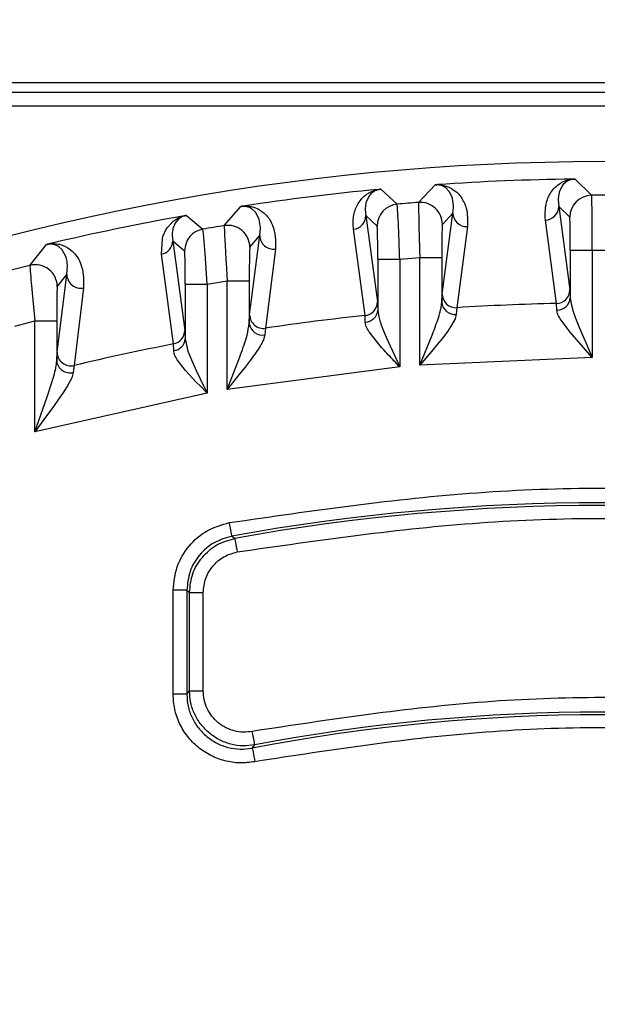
# Model space of a CAD drawing. Header units: millimetres. Extents: x 2719 to 13968, y 3953 to 13921.
# Tile 99 of 160: x 5509 to 5530, y 8598 to 8634. Entities that reach past the tile are written whole.
import ezdxf

# ---------------------------------------------------------------- set-up
doc = ezdxf.new("R2010")
doc.units = ezdxf.units.MM

msp = doc.modelspace()

# ---------------------------------------------------------------- linework, layer by layer
at = {"color": 7, "linetype": 'Continuous', "lineweight": 25}
for p, q in [((5566.462, 8631.276), (5465.522, 8631.276)), ((5494.544, 8630.935), (5566.482, 8630.935)), ((5495.035, 8630.435), (5565.991, 8630.435)), ((5529.526, 8627.775), (5530.125, 8627.186)), ((5522.462, 8627.407), (5523.061, 8626.865)), ((5523.837, 8626.928), (5524.436, 8627.568)), ((5524.644, 8627.567), (5524.878, 8627.509)), ((5524.819, 8627.459), (5524.81, 8627.465)), ((5524.939, 8627.339), (5524.819, 8627.459)), ((5529.053, 8627.527), (5528.944, 8627.296)), ((5529.081, 8627.563), (5529.053, 8627.527)), ((5529.173, 8627.653), (5529.081, 8627.563)), ((5529.192, 8627.667), (5529.173, 8627.653)), ((5522.022, 8627.142), (5521.927, 8626.939)), ((5522.046, 8627.178), (5522.022, 8627.142)), ((5522.148, 8627.282), (5522.13, 8627.268)), ((5524.958, 8627.314), (5524.939, 8627.339)), ((5525.067, 8627.079), (5524.958, 8627.314)), ((5525.069, 8627.069), (5525.067, 8627.079)), ((5525.105, 8626.812), (5525.069, 8627.069)), ((5528.917, 8627.172), (5528.906, 8627.029)), ((5528.939, 8627.277), (5528.917, 8627.172)), ((5528.944, 8627.296), (5528.939, 8627.277)), ((5516.772, 8626.086), (5517.372, 8626.781)), ((5517.774, 8626.694), (5517.764, 8626.7)), ((5517.903, 8626.575), (5517.774, 8626.694)), ((5521.917, 8626.904), (5521.892, 8626.707)), ((5521.892, 8626.707), (5521.892, 8626.673)), ((5521.927, 8626.939), (5521.917, 8626.904)), ((5523.074, 8626.706), (5523.061, 8626.865)), ((5523.096, 8626.267), (5523.074, 8626.706)), ((5525.08, 8626.543), (5525.104, 8626.732)), ((5525.104, 8626.732), (5525.105, 8626.812)), ((5528.906, 8627.029), (5528.931, 8626.782)), ((5528.931, 8626.782), (5529.329, 8626.386)), ((5528.931, 8626.782), (5529.334, 8623.75)), ((5530.141, 8626.588), (5530.134, 8626.997)), ((5515.124, 8626.331), (5515.09, 8626.302)), ((5515.398, 8626.455), (5515.996, 8625.957)), ((5517.913, 8626.563), (5517.903, 8626.575)), ((5518.044, 8626.304), (5517.913, 8626.563)), ((5521.892, 8626.673), (5521.916, 8626.447)), ((5521.916, 8626.447), (5522.33, 8626.068)), ((5521.916, 8626.447), (5522.335, 8623.311)), ((5524.693, 8623.596), (5525.08, 8626.543)), ((5524.698, 8626.131), (5525.08, 8626.543)), ((5514.663, 8625.952), (5514.716, 8626.032)), ((5514.716, 8626.032), (5514.913, 8626.241)), ((5514.907, 8625.985), (5514.899, 8625.952)), ((5514.991, 8626.178), (5514.907, 8625.985)), ((5515.013, 8626.213), (5514.991, 8626.178)), ((5515.09, 8626.302), (5515.013, 8626.213)), ((5518.045, 8626.301), (5518.044, 8626.304)), ((5518.09, 8626.019), (5518.045, 8626.301)), ((5518.065, 8625.724), (5518.09, 8625.997)), ((5518.09, 8625.997), (5518.09, 8626.019)), ((5525.609, 8626.048), (5525.225, 8623.101)), ((5528.844, 8623.254), (5528.443, 8626.286)), ((5514.493, 8625.044), (5514.521, 8625.609)), ((5514.521, 8625.609), (5514.543, 8625.686)), ((5514.543, 8625.686), (5514.663, 8625.952)), ((5514.899, 8625.952), (5514.878, 8625.797)), ((5514.878, 8625.797), (5514.878, 8625.737)), ((5514.878, 8625.737), (5514.9, 8625.531)), ((5516.014, 8625.8), (5515.996, 8625.957)), ((5516.051, 8625.357), (5516.014, 8625.8)), ((5517.694, 8622.846), (5518.065, 8625.724)), ((5517.699, 8625.296), (5518.065, 8625.724)), ((5521.887, 8622.818), (5521.468, 8625.954)), ((5509.708, 8624.64), (5510.308, 8625.398)), ((5510.613, 8625.39), (5510.598, 8625.394)), ((5510.716, 8625.342), (5510.613, 8625.39)), ((5510.755, 8625.316), (5510.716, 8625.342)), ((5510.865, 8625.218), (5510.755, 8625.316)), ((5514.9, 8625.531), (5515.331, 8625.168)), ((5514.9, 8625.531), (5515.336, 8622.27)), ((5516.073, 8625.067), (5516.051, 8625.357)), ((5510.875, 8625.206), (5510.865, 8625.218)), ((5511.019, 8624.936), (5510.875, 8625.206)), ((5511.024, 8624.922), (5511.019, 8624.936)), ((5511.056, 8624.786), (5511.024, 8624.922)), ((5514.93, 8621.783), (5514.493, 8625.044)), ((5516.099, 8624.712), (5516.073, 8625.067)), ((5518.634, 8625.234), (5518.268, 8622.356)), ((5523.15, 8624.865), (5523.878, 8624.926)), ((5523.878, 8624.926), (5524.678, 8624.926)), ((5523.878, 8621.014), (5523.878, 8624.926)), ((5524.678, 8624.926), (5524.678, 8623.296)), ((5529.35, 8625.187), (5530.15, 8625.187)), ((5529.35, 8625.187), (5529.35, 8623.452)), ((5530.15, 8625.187), (5530.877, 8625.187)), ((5530.15, 8625.187), (5530.15, 8621.288)), ((5511.05, 8624.31), (5511.074, 8624.608)), ((5511.064, 8624.735), (5511.056, 8624.786)), ((5511.073, 8624.632), (5511.064, 8624.735)), ((5511.074, 8624.608), (5511.073, 8624.632)), ((5516.151, 8623.955), (5516.099, 8624.712)), ((5516.832, 8624.837), (5516.838, 8624.731)), ((5516.838, 8624.731), (5516.879, 8624.077)), ((5522.351, 8624.865), (5523.15, 8624.865)), ((5522.351, 8624.865), (5522.351, 8623.013)), ((5523.15, 8624.865), (5523.15, 8620.95)), ((5510.695, 8621.483), (5511.05, 8624.31)), ((5510.7, 8623.864), (5511.05, 8624.31)), ((5509.75, 8624.031), (5509.808, 8623.383)), ((5511.659, 8623.827), (5511.311, 8621.001)), ((5515.352, 8623.955), (5516.151, 8623.955)), ((5515.352, 8623.955), (5515.352, 8621.969)), ((5516.151, 8623.955), (5516.879, 8624.077)), ((5516.151, 8623.955), (5516.151, 8619.995)), ((5516.879, 8624.077), (5517.679, 8624.077)), ((5516.879, 8620.123), (5516.879, 8624.077)), ((5517.679, 8624.077), (5517.679, 8622.542)), ((5524.678, 8623.296), (5524.693, 8623.596)), ((5529.334, 8623.75), (5529.35, 8623.452)), ((5509.808, 8623.383), (5509.819, 8623.258)), ((5509.819, 8623.258), (5509.88, 8622.622)), ((5522.335, 8623.311), (5522.351, 8623.013)), ((5525.225, 8623.101), (5525.206, 8622.861)), ((5528.859, 8623.016), (5528.844, 8623.254)), ((5529.35, 8623.452), (5529.378, 8623.241)), ((5529.378, 8623.241), (5529.453, 8622.968)), ((5517.679, 8622.542), (5517.694, 8622.846)), ((5521.897, 8622.579), (5521.887, 8622.818)), ((5525.206, 8622.861), (5525.16, 8622.692)), ((5529.453, 8622.968), (5529.54, 8622.718)), ((5509.152, 8622.435), (5509.88, 8622.622)), ((5509.88, 8622.622), (5510.68, 8622.622)), ((5509.88, 8618.595), (5509.88, 8622.622)), ((5510.68, 8622.622), (5510.68, 8621.173)), ((5525.037, 8622.466), (5524.892, 8622.253)), ((5525.16, 8622.692), (5525.037, 8622.466)), ((5529.339, 8622.21), (5529.014, 8622.644)), ((5529.54, 8622.718), (5529.656, 8622.424)), ((5529.656, 8622.424), (5529.764, 8622.164)), ((5515.336, 8622.27), (5515.352, 8621.969)), ((5518.244, 8622.111), (5518.192, 8621.931)), ((5518.268, 8622.356), (5518.244, 8622.111)), ((5522.35, 8621.819), (5522.038, 8622.228)), ((5522.583, 8622.197), (5522.652, 8622.034)), ((5522.652, 8622.034), (5523.15, 8620.95)), ((5523.878, 8621.014), (5524.327, 8622.109)), ((5524.327, 8622.109), (5524.367, 8622.21)), ((5524.892, 8622.253), (5524.7, 8622)), ((5530.15, 8621.288), (5529.339, 8622.21)), ((5529.764, 8622.164), (5529.896, 8621.861)), ((5514.934, 8621.541), (5514.93, 8621.783)), ((5515.352, 8621.969), (5515.448, 8621.526)), ((5518.06, 8621.685), (5517.909, 8621.455)), ((5524.519, 8621.774), (5524.302, 8621.512)), ((5524.7, 8622), (5524.519, 8621.774)), ((5529.896, 8621.861), (5530.15, 8621.288)), ((5510.68, 8621.173), (5510.695, 8621.483)), ((5515.448, 8621.526), (5515.647, 8621.032)), ((5517.323, 8621.281), (5517.363, 8621.388)), ((5517.909, 8621.455), (5517.711, 8621.182)), ((5524.302, 8621.512), (5523.878, 8621.014)), ((5511.311, 8621.001), (5511.282, 8620.749)), ((5515.362, 8620.818), (5515.063, 8621.205)), ((5515.647, 8621.032), (5515.757, 8620.795)), ((5516.879, 8620.123), (5517.323, 8621.281)), ((5523.15, 8620.95), (5516.879, 8620.123)), ((5517.711, 8621.182), (5517.527, 8620.94)), ((5530.15, 8621.288), (5523.878, 8621.014)), ((5510.359, 8619.939), (5510.573, 8620.617)), ((5511.282, 8620.749), (5511.224, 8620.555)), ((5515.74, 8620.411), (5515.362, 8620.818)), ((5515.757, 8620.795), (5515.891, 8620.518)), ((5517.306, 8620.658), (5516.879, 8620.123)), ((5517.527, 8620.94), (5517.306, 8620.658)), ((5511.082, 8620.285), (5510.925, 8620.036)), ((5511.224, 8620.555), (5511.082, 8620.285)), ((5515.916, 8620.232), (5515.74, 8620.411)), ((5515.891, 8620.518), (5516.151, 8619.995)), ((5516.151, 8619.995), (5509.88, 8618.595)), ((5510.32, 8619.825), (5510.359, 8619.939)), ((5510.925, 8620.036), (5510.722, 8619.739)), ((5516.151, 8619.995), (5515.916, 8620.232)), ((5509.88, 8618.595), (5510.32, 8619.825)), ((5510.722, 8619.739), (5510.534, 8619.477)), ((5510.311, 8619.173), (5509.88, 8618.595)), ((5510.534, 8619.477), (5510.311, 8619.173)), ((5516.979, 8615.196), (5516.962, 8615.291)), ((5516.996, 8615.104), (5516.979, 8615.196)), ((5517.011, 8615.02), (5516.996, 8615.104)), ((5517.025, 8614.946), (5517.011, 8615.02)), ((5517.036, 8614.885), (5517.025, 8614.946)), ((5517.044, 8614.839), (5517.036, 8614.885)), ((5517.05, 8614.81), (5517.044, 8614.839)), ((5517.052, 8614.799), (5517.05, 8614.81)), ((5517.052, 8614.799), (5517.152, 8614.718)), ((5517.152, 8614.718), (5517.154, 8614.707)), ((5517.154, 8614.707), (5517.159, 8614.679)), ((5517.159, 8614.679), (5517.167, 8614.633)), ((5517.167, 8614.633), (5517.178, 8614.572)), ((5517.178, 8614.572), (5517.192, 8614.497)), ((5517.192, 8614.497), (5517.207, 8614.413)), ((5517.207, 8614.413), (5517.224, 8614.321)), ((5517.224, 8614.321), (5517.241, 8614.226)), ((5515.41, 8612.832), (5514.911, 8612.832)), ((5514.911, 8609.058), (5514.911, 8612.832)), ((5515.41, 8612.832), (5515.508, 8612.75)), ((5515.41, 8612.832), (5515.41, 8609.058)), ((5515.508, 8612.75), (5516.008, 8612.75)), ((5515.508, 8609.177), (5515.508, 8612.75)), ((5516.008, 8609.177), (5516.008, 8612.75)), ((5515.41, 8609.058), (5515.508, 8609.177)), ((5515.508, 8609.177), (5516.008, 8609.177)), ((5515.41, 8609.058), (5514.911, 8609.058)), ((5517.807, 8607.609), (5517.789, 8607.704)), ((5517.824, 8607.517), (5517.807, 8607.609)), ((5517.84, 8607.433), (5517.824, 8607.517)), ((5517.854, 8607.359), (5517.84, 8607.433)), ((5517.866, 8607.298), (5517.854, 8607.359)), ((5517.788, 8607.095), (5517.882, 8607.212)), ((5517.788, 8607.095), (5517.79, 8607.084)), ((5517.79, 8607.084), (5517.795, 8607.055)), ((5517.795, 8607.055), (5517.804, 8607.01)), ((5517.804, 8607.01), (5517.816, 8606.948)), ((5517.875, 8607.252), (5517.866, 8607.298)), ((5517.88, 8607.223), (5517.875, 8607.252)), ((5517.882, 8607.212), (5517.88, 8607.223)), ((5517.816, 8606.948), (5517.83, 8606.874)), ((5517.83, 8606.874), (5517.846, 8606.79)), ((5517.846, 8606.79), (5517.864, 8606.699)), ((5517.864, 8606.699), (5517.882, 8606.604))]:
    msp.add_line(p, q, dxfattribs=at)
for radius in [159.979, 149.98]:
    msp.add_circle((5530.513, 8540.921), radius, dxfattribs=at)
at = {"color": 30, "true_color": 0xf26722}
for radius, start, end in [(2359.686, 330, 180), (823.781, 209.442633, 59.442633)]:
    msp.add_arc((5530.513, 8540.921), radius, start, end, dxfattribs=at)
at = {"color": 7, "linetype": 'Continuous', "lineweight": 25}
for centre, radius, start, end in [((5530.513, 8540.921), 174.977, 281.09693, 206.5391), ((5530.513, 8540.921), 117.484, 308.77394, 260.07608), ((5530.513, 8540.921), 87.488, 68.01884, 111.98116), ((5530.513, 8540.921), 86.86, 90.7111, 93.95197), ((5530.513, 8540.921), 86.86, 95.37849, 98.64188), ((5530.129, 8626.386), 0.8, 90.2812, 179.9798), ((5530.513, 8540.921), 86.266, 89.74232, 90.25768), ((5523.13, 8626.067), 0.8, 94.98, 179.9797), ((5530.513, 8540.921), 86.266, 94.43887, 94.95597), ((5523.898, 8626.131), 0.8, 0.0216, 94.4199), ((5528.432, 8626.785), 0.499, 271.2806, 359.6187), ((5530.513, 8540.921), 86.86, 100.08165, 103.39148), ((5521.417, 8626.45), 0.499, 275.886, 359.6478), ((5525.58, 8626.546), 0.499, 180.4163, 273.3368), ((5530.513, 8540.921), 86.266, 99.16558, 99.68799), ((5516.899, 8625.296), 0.8, 0.0283, 99.1353), ((5516.131, 8625.168), 0.8, 99.7055, 179.9831), ((5518.565, 8625.728), 0.5, 180.4529, 277.9926), ((5514.402, 8625.534), 0.498, 280.5417, 359.6626), ((5530.513, 8540.921), 86.266, 103.95625, 104.4879), ((5509.9, 8623.864), 0.8, 0.0266, 103.9328), ((5511.55, 8624.314), 0.5, 180.5085, 282.69), ((5525.193, 8623.599), 0.499, 180.4277, 273.7129), ((5528.835, 8623.753), 0.499, 271.0507, 359.6181), ((5521.836, 8623.314), 0.499, 275.8325, 359.6436), ((5525.156, 8623.338), 0.48, 185.044, 275.9794), ((5530.513, 8540.921), 82.35, 91.16132, 93.68182), ((5528.876, 8623.49), 0.475, 267.8462, 355.3552), ((5518.194, 8622.85), 0.5, 180.4573, 278.5129), ((5530.513, 8540.921), 82.35, 96.01279, 98.55153), ((5521.883, 8623.048), 0.469, 271.6659, 355.692), ((5518.161, 8622.588), 0.485, 185.4985, 279.8114), ((5514.838, 8622.273), 0.498, 280.6547, 359.6638), ((5530.513, 8540.921), 82.35, 100.90806, 103.48448), ((5514.89, 8622.002), 0.463, 275.512, 355.9827), ((5511.195, 8621.487), 0.5, 180.5092, 283.3528), ((5511.166, 8621.224), 0.489, 186.0481, 283.6465), ((5530.513, 8540.921), 75.095, 79.67317, 100.32683), ((5530.513, 8540.921), 74.997, 79.73729, 100.26271), ((5530.513, 8540.921), 67.386, 79.11451, 100.88549), ((5530.513, 8540.921), 67.484, 79.21225, 100.78775)]:
    msp.add_arc(centre, radius, start, end, dxfattribs=at)
for points, knots in [([(5528.443, 8626.286), (5528.435, 8626.534), (5528.425, 8626.851), (5528.604, 8627.233), (5528.73, 8627.417), (5528.912, 8627.583), (5529.086, 8627.697), (5529.322, 8627.761), (5529.415, 8627.772), (5529.435, 8627.774)], [0, 0, 0, 0, 0.499859, 0.63896, 0.764264, 0.866839, 0.968739, 0.993254, 1, 1, 1, 1]), ([(5529.526, 8627.775), (5529.521, 8627.775), (5529.51, 8627.774), (5529.488, 8627.773), (5529.474, 8627.772), (5529.46, 8627.771), (5529.439, 8627.768), (5529.389, 8627.759), (5529.353, 8627.748), (5529.329, 8627.74), (5529.323, 8627.738), (5529.321, 8627.737), (5529.321, 8627.737), (5529.258, 8627.717), (5529.225, 8627.692), (5529.192, 8627.667)], [0, 0, 0, 0, 0.013168, 0.026413, 0.055037, 0.057809, 0.077975, 0.138989, 0.318029, 0.364471, 0.376836, 0.380293, 0.381335, 0.381926, 1, 1, 1, 1]), ([(5529.435, 8627.774), (5529.453, 8627.775), (5529.479, 8627.775), (5529.51, 8627.775), (5529.521, 8627.775), (5529.526, 8627.775)], [0, 0, 0, 0, 0.559027, 0.790464, 1, 1, 1, 1]), ([(5521.468, 8625.954), (5521.462, 8626.034), (5521.45, 8626.187), (5521.464, 8626.417), (5521.514, 8626.632), (5521.606, 8626.836), (5521.729, 8627.021), (5521.856, 8627.166), (5522.025, 8627.273), (5522.14, 8627.334), (5522.265, 8627.378), (5522.352, 8627.395), (5522.372, 8627.399)], [0, 0, 0, 0, 0.175319, 0.337638, 0.49971, 0.6342, 0.764234, 0.878145, 0.923718, 0.968121, 0.992804, 1, 1, 1, 1]), ([(5522.462, 8627.406), (5522.457, 8627.406), (5522.447, 8627.405), (5522.426, 8627.402), (5522.412, 8627.4), (5522.398, 8627.397), (5522.322, 8627.381), (5522.235, 8627.341), (5522.183, 8627.306), (5522.148, 8627.282)], [0, 0, 0, 0, 0.013604, 0.027268, 0.056629, 0.065116, 0.081205, 0.382918, 1, 1, 1, 1]), ([(5522.372, 8627.399), (5522.39, 8627.4), (5522.415, 8627.403), (5522.446, 8627.405), (5522.457, 8627.406), (5522.462, 8627.407)], [0, 0, 0, 0, 0.560225, 0.791212, 1, 1, 1, 1]), ([(5524.436, 8627.568), (5524.442, 8627.568), (5524.453, 8627.569), (5524.483, 8627.571), (5524.509, 8627.573), (5524.527, 8627.575)], [0, 0, 0, 0, 0.2106261, 0.4425398, 1, 1, 1, 1]), ([(5524.81, 8627.465), (5524.809, 8627.466), (5524.801, 8627.472), (5524.768, 8627.493), (5524.711, 8627.525), (5524.625, 8627.554), (5524.55, 8627.567), (5524.49, 8627.569), (5524.47, 8627.569), (5524.452, 8627.569), (5524.441, 8627.568), (5524.436, 8627.567)], [0, 0, 0, 0, 0.015657, 0.149217, 0.525439, 0.804307, 0.942269, 0.962474, 0.978045, 0.990247, 1, 1, 1, 1]), ([(5524.527, 8627.575), (5524.548, 8627.574), (5524.593, 8627.572), (5524.627, 8627.569), (5524.644, 8627.567)], [0, 0, 0, 0, 0.460493, 1, 1, 1, 1]), ([(5524.878, 8627.509), (5524.979, 8627.457), (5525.216, 8627.336), (5525.369, 8627.137), (5525.496, 8626.924), (5525.625, 8626.567), (5525.616, 8626.271), (5525.609, 8626.048)], [0, 0, 0, 0, 0.1190452, 0.2772533, 0.4136727, 0.5573422, 1, 1, 1, 1]), ([(5522.13, 8627.268), (5522.118, 8627.257), (5522.084, 8627.227), (5522.061, 8627.197), (5522.046, 8627.178)], [0, 0, 0, 0, 0.374072, 1, 1, 1, 1]), ([(5530.134, 8626.997), (5530.133, 8627.05), (5530.129, 8627.156), (5530.127, 8627.176), (5530.125, 8627.186)], [0, 0, 0, 0, 0.4999901, 1, 1, 1, 1]), ([(5517.372, 8626.781), (5517.377, 8626.782), (5517.389, 8626.783), (5517.419, 8626.788), (5517.444, 8626.792), (5517.462, 8626.795)], [0, 0, 0, 0, 0.2116098, 0.4441823, 1, 1, 1, 1]), ([(5517.764, 8626.7), (5517.763, 8626.701), (5517.754, 8626.707), (5517.72, 8626.727), (5517.66, 8626.755), (5517.578, 8626.779), (5517.501, 8626.788), (5517.442, 8626.788), (5517.401, 8626.785), (5517.381, 8626.782), (5517.372, 8626.78)], [0, 0, 0, 0, 0.015399, 0.148549, 0.525105, 0.779044, 0.909048, 0.963142, 0.982853, 1, 1, 1, 1]), ([(5517.462, 8626.795), (5517.487, 8626.796), (5517.545, 8626.799), (5517.649, 8626.793), (5517.849, 8626.761), (5518.066, 8626.66), (5518.348, 8626.438), (5518.635, 8625.967), (5518.635, 8625.527), (5518.634, 8625.234)], [0, 0, 0, 0, 0.0073751, 0.0166377, 0.0418874, 0.1220789, 0.2466476, 0.4961161, 1, 1, 1, 1]), ([(5523.837, 8626.928), (5523.835, 8626.898), (5523.832, 8626.85), (5523.835, 8626.603), (5523.839, 8626.422), (5523.84, 8626.329)], [0, 0, 0, 0, 0.474742, 0.731313, 1, 1, 1, 1]), ([(5514.913, 8626.241), (5514.957, 8626.271), (5515.035, 8626.325), (5515.146, 8626.392), (5515.279, 8626.431), (5515.308, 8626.44)], [0, 0, 0, 0, 0.496787, 0.887734, 1, 1, 1, 1]), ([(5515.398, 8626.455), (5515.395, 8626.455), (5515.386, 8626.453), (5515.369, 8626.449), (5515.337, 8626.442), (5515.279, 8626.423), (5515.192, 8626.383), (5515.152, 8626.353), (5515.124, 8626.331)], [0, 0, 0, 0, 0.011676, 0.02759, 0.059594, 0.143238, 0.380978, 1, 1, 1, 1]), ([(5515.308, 8626.44), (5515.326, 8626.443), (5515.352, 8626.447), (5515.382, 8626.453), (5515.393, 8626.454), (5515.398, 8626.455)], [0, 0, 0, 0, 0.562234, 0.792782, 1, 1, 1, 1]), ([(5523.84, 8626.329), (5523.84, 8626.329), (5523.84, 8626.328), (5523.841, 8626.326), (5523.841, 8626.32), (5523.841, 8626.296), (5523.843, 8626.2), (5523.847, 8625.973), (5523.859, 8625.537), (5523.871, 8625.151), (5523.878, 8624.926)], [0, 0, 0, 0, 0.000592, 0.001667, 0.005222, 0.018104, 0.066855, 0.256144, 0.567437, 1, 1, 1, 1]), ([(5529.35, 8625.187), (5529.349, 8625.342), (5529.349, 8625.652), (5529.344, 8626.046), (5529.337, 8626.325), (5529.332, 8626.366), (5529.329, 8626.386)], [0, 0, 0, 0, 0.249275, 0.498724, 0.74957, 1, 1, 1, 1]), ([(5530.15, 8625.187), (5530.149, 8625.446), (5530.147, 8625.969), (5530.143, 8626.38), (5530.141, 8626.588)], [0, 0, 0, 0, 0.4944, 1, 1, 1, 1]), ([(5516.772, 8626.086), (5516.771, 8626.054), (5516.77, 8626.005), (5516.781, 8625.756), (5516.79, 8625.575), (5516.795, 8625.483)], [0, 0, 0, 0, 0.4790595, 0.7345366, 1, 1, 1, 1]), ([(5522.351, 8624.865), (5522.35, 8625.021), (5522.35, 8625.331), (5522.345, 8625.726), (5522.338, 8626.007), (5522.333, 8626.047), (5522.33, 8626.068)], [0, 0, 0, 0, 0.249288, 0.498747, 0.749603, 1, 1, 1, 1]), ([(5523.15, 8624.865), (5523.145, 8625.012), (5523.135, 8625.294), (5523.116, 8625.792), (5523.104, 8626.082), (5523.096, 8626.267)], [0, 0, 0, 0, 0.285072, 0.547069, 1, 1, 1, 1]), ([(5524.698, 8626.131), (5524.696, 8626.11), (5524.69, 8626.069), (5524.683, 8625.79), (5524.679, 8625.394), (5524.678, 8625.082), (5524.678, 8624.926)], [0, 0, 0, 0, 0.249266, 0.498719, 0.749585, 1, 1, 1, 1]), ([(5510.308, 8625.398), (5510.313, 8625.399), (5510.323, 8625.402), (5510.353, 8625.409), (5510.378, 8625.415), (5510.396, 8625.419)], [0, 0, 0, 0, 0.198329, 0.426001, 1, 1, 1, 1]), ([(5510.598, 8625.394), (5510.567, 8625.4), (5510.521, 8625.41), (5510.45, 8625.416), (5510.392, 8625.413), (5510.351, 8625.407), (5510.327, 8625.402), (5510.314, 8625.399), (5510.308, 8625.398)], [0, 0, 0, 0, 0.532132, 0.790332, 0.905118, 0.95577, 0.978569, 1, 1, 1, 1]), ([(5510.396, 8625.419), (5510.431, 8625.423), (5510.513, 8625.433), (5510.652, 8625.43), (5510.825, 8625.401), (5511.05, 8625.313), (5511.333, 8625.102), (5511.653, 8624.619), (5511.657, 8624.143), (5511.659, 8623.827)], [0, 0, 0, 0, 0.009723, 0.022981, 0.061884, 0.124205, 0.248158, 0.499792, 1, 1, 1, 1]), ([(5516.795, 8625.483), (5516.797, 8625.453), (5516.802, 8625.369), (5516.812, 8625.164), (5516.824, 8624.967), (5516.832, 8624.837)], [0, 0, 0, 0, 0.154712, 0.445744, 1, 1, 1, 1]), ([(5517.699, 8625.296), (5517.697, 8625.275), (5517.691, 8625.232), (5517.684, 8624.948), (5517.68, 8624.548), (5517.679, 8624.234), (5517.679, 8624.077)], [0, 0, 0, 0, 0.249216, 0.498682, 0.749523, 1, 1, 1, 1]), ([(5515.352, 8623.955), (5515.351, 8624.111), (5515.351, 8624.423), (5515.346, 8624.822), (5515.339, 8625.107), (5515.334, 8625.148), (5515.331, 8625.168)], [0, 0, 0, 0, 0.249365, 0.498843, 0.74966, 1, 1, 1, 1]), ([(5509.708, 8624.64), (5509.708, 8624.608), (5509.708, 8624.559), (5509.727, 8624.306), (5509.743, 8624.124), (5509.75, 8624.031)], [0, 0, 0, 0, 0.479876, 0.735108, 1, 1, 1, 1]), ([(5510.7, 8623.864), (5510.699, 8623.858), (5510.696, 8623.845), (5510.691, 8623.741), (5510.685, 8623.507), (5510.681, 8623.097), (5510.68, 8622.781), (5510.68, 8622.622)], [0, 0, 0, 0, 0.124816, 0.250122, 0.499283, 0.749788, 1, 1, 1, 1]), ([(5524.367, 8622.21), (5524.442, 8622.413), (5524.556, 8622.716), (5524.657, 8623.078), (5524.671, 8623.227), (5524.678, 8623.296)], [0, 0, 0, 0, 0.5223253, 0.7806921, 1, 1, 1, 1]), ([(5522.351, 8623.013), (5522.365, 8622.904), (5522.398, 8622.656), (5522.517, 8622.362), (5522.583, 8622.197)], [0, 0, 0, 0, 0.438182, 1, 1, 1, 1]), ([(5529.014, 8622.644), (5528.971, 8622.716), (5528.888, 8622.853), (5528.868, 8622.963), (5528.859, 8623.016)], [0, 0, 0, 0, 0.5217478, 1, 1, 1, 1]), ([(5517.363, 8621.388), (5517.453, 8621.634), (5517.606, 8622.05), (5517.657, 8622.399), (5517.679, 8622.542)], [0, 0, 0, 0, 0.588518, 1, 1, 1, 1]), ([(5522.038, 8622.228), (5521.998, 8622.295), (5521.921, 8622.423), (5521.904, 8622.529), (5521.897, 8622.579)], [0, 0, 0, 0, 0.519603, 1, 1, 1, 1]), ([(5518.192, 8621.931), (5518.173, 8621.892), (5518.145, 8621.833), (5518.102, 8621.759), (5518.079, 8621.72), (5518.066, 8621.698), (5518.061, 8621.688), (5518.06, 8621.685)], [0, 0, 0, 0, 0.496389, 0.747679, 0.88812, 0.962143, 1, 1, 1, 1]), ([(5523.15, 8620.95), (5523.009, 8621.098), (5522.728, 8621.392), (5522.475, 8621.678), (5522.35, 8621.819)], [0, 0, 0, 0, 0.504533, 1, 1, 1, 1]), ([(5515.063, 8621.205), (5515.025, 8621.268), (5514.953, 8621.39), (5514.941, 8621.492), (5514.934, 8621.541)], [0, 0, 0, 0, 0.517668, 1, 1, 1, 1]), ([(5510.573, 8620.617), (5510.601, 8620.721), (5510.655, 8620.921), (5510.672, 8621.091), (5510.68, 8621.173)], [0, 0, 0, 0, 0.519445, 1, 1, 1, 1]), ([(5516.962, 8615.291), (5519.958, 8615.726), (5525.952, 8616.598), (5535.074, 8616.598), (5541.069, 8615.726), (5544.065, 8615.291)], [0, 0, 0, 0, 0.333227, 0.666763, 1, 1, 1, 1]), ([(5514.911, 8612.832), (5514.94, 8613.122), (5514.999, 8613.702), (5515.456, 8614.463), (5516.122, 8615.049), (5516.682, 8615.21), (5516.962, 8615.291)], [0, 0, 0, 0, 0.250067, 0.500203, 0.750018, 1, 1, 1, 1]), ([(5517.241, 8614.226), (5520.175, 8614.65), (5526.047, 8615.498), (5534.98, 8615.498), (5540.851, 8614.65), (5543.786, 8614.226)], [0, 0, 0, 0, 0.333238, 0.666771, 1, 1, 1, 1]), ([(5517.052, 8614.799), (5516.828, 8614.735), (5516.38, 8614.605), (5515.848, 8614.136), (5515.48, 8613.529), (5515.434, 8613.065), (5515.41, 8612.832)], [0, 0, 0, 0, 0.249999, 0.499955, 0.749581, 1, 1, 1, 1]), ([(5515.508, 8612.75), (5515.531, 8612.983), (5515.576, 8613.448), (5515.951, 8614.051), (5516.478, 8614.526), (5516.927, 8614.654), (5517.152, 8614.718)], [0, 0, 0, 0, 0.250467, 0.500089, 0.749698, 1, 1, 1, 1]), ([(5516.008, 8612.75), (5516.026, 8612.925), (5516.061, 8613.273), (5516.337, 8613.73), (5516.737, 8614.081), (5517.073, 8614.178), (5517.241, 8614.226)], [0, 0, 0, 0, 0.250049, 0.500936, 0.750582, 1, 1, 1, 1]), ([(5516.232, 8607.636), (5516.126, 8607.737), (5515.912, 8607.939), (5515.687, 8608.32), (5515.535, 8608.737), (5515.517, 8609.03), (5515.508, 8609.177)], [0, 0, 0, 0, 0.249597, 0.499809, 0.749933, 1, 1, 1, 1]), ([(5517.789, 8607.704), (5517.68, 8607.69), (5517.461, 8607.661), (5517.132, 8607.714), (5516.822, 8607.828), (5516.545, 8608.012), (5516.313, 8608.25), (5516.141, 8608.534), (5516.029, 8608.847), (5516.015, 8609.067), (5516.008, 8609.177)], [0, 0, 0, 0, 0.124697, 0.249835, 0.37479, 0.499605, 0.625101, 0.750197, 0.875114, 1, 1, 1, 1]), ([(5517.882, 8606.604), (5517.699, 8606.581), (5517.335, 8606.534), (5516.785, 8606.618), (5516.268, 8606.812), (5515.805, 8607.116), (5515.419, 8607.513), (5515.132, 8607.985), (5514.945, 8608.508), (5514.922, 8608.875), (5514.911, 8609.058)], [0, 0, 0, 0, 0.125194, 0.250181, 0.375116, 0.500204, 0.625128, 0.749971, 0.87496, 1, 1, 1, 1]), ([(5515.41, 8609.058), (5515.419, 8608.911), (5515.437, 8608.618), (5515.59, 8608.201), (5515.815, 8607.819), (5516.029, 8607.617), (5516.135, 8607.517)], [0, 0, 0, 0, 0.2500753, 0.5002072, 0.7503898, 1, 1, 1, 1]), ([(5543.238, 8607.704), (5540.426, 8608.131), (5534.8, 8608.985), (5526.227, 8608.985), (5520.6, 8608.131), (5517.789, 8607.704)], [0, 0, 0, 0, 0.333227, 0.666783, 1, 1, 1, 1]), ([(5543.145, 8606.604), (5540.354, 8607.032), (5534.769, 8607.888), (5526.258, 8607.888), (5520.673, 8607.032), (5517.882, 8606.604)], [0, 0, 0, 0, 0.333216, 0.666774, 1, 1, 1, 1]), ([(5516.135, 8607.517), (5516.254, 8607.431), (5516.492, 8607.259), (5516.91, 8607.109), (5517.349, 8607.038), (5517.641, 8607.076), (5517.788, 8607.095)], [0, 0, 0, 0, 0.249324, 0.499204, 0.749337, 1, 1, 1, 1]), ([(5517.882, 8607.212), (5517.736, 8607.194), (5517.444, 8607.156), (5517.005, 8607.228), (5516.589, 8607.378), (5516.351, 8607.55), (5516.232, 8607.636)], [0, 0, 0, 0, 0.250685, 0.50081, 0.75069, 1, 1, 1, 1])]:
    msp.add_open_spline(points, degree=3, knots=knots, dxfattribs=at)

doc.saveas('drawing.dxf')
